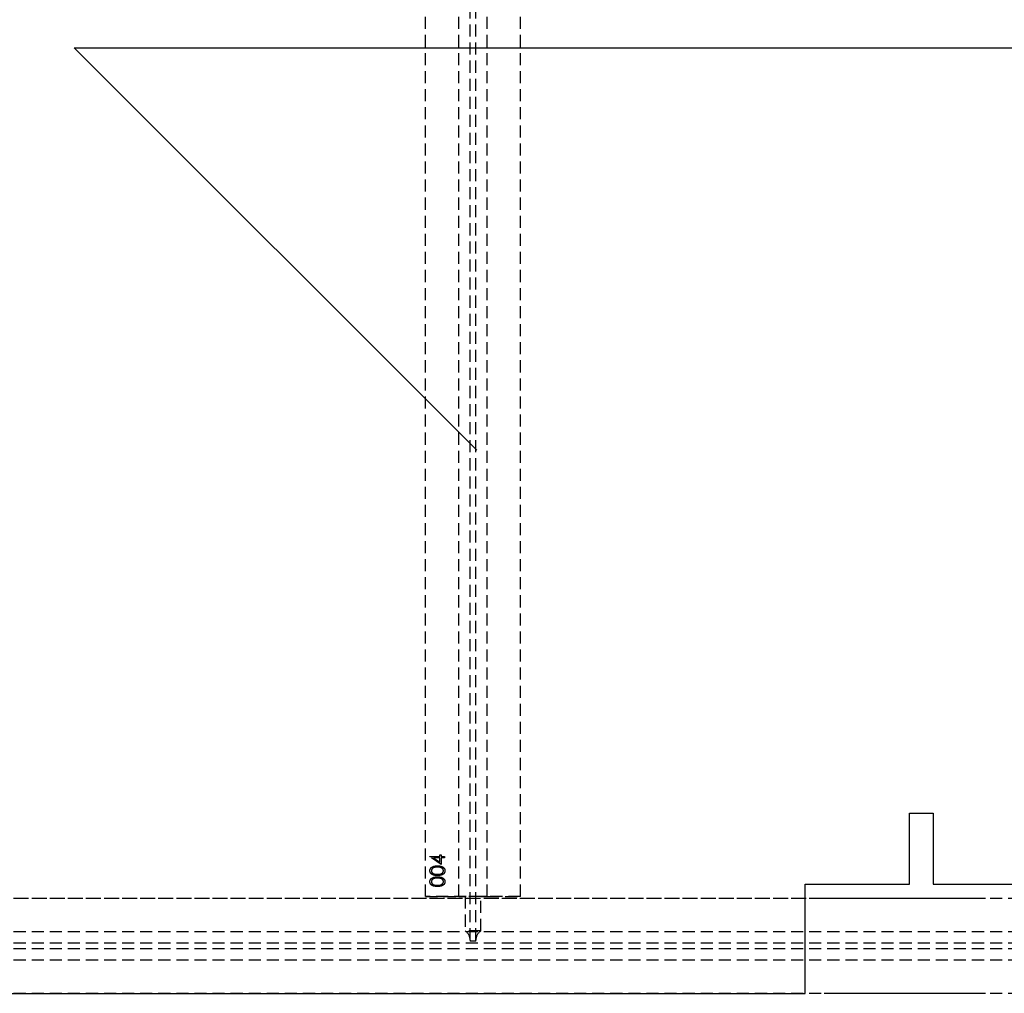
# Model space of a CAD drawing. Header units: millimetres. Extents: x 410 to 11678, y 2765 to 7100.
# Tile 10 of 40: x 2387 to 3425, y 2765 to 3792. Entities that reach past the tile are written whole.
import ezdxf

# ---------------------------------------------------------------- set-up
doc = ezdxf.new("R2010")
doc.units = ezdxf.units.MM
doc.header["$LTSCALE"] = 10
doc.linetypes.add('HIDDEN', pattern=[1.905, 1.27, -0.635])
doc.layers.add('Caillebotis', color=1, linetype='Continuous', lineweight=25)
doc.layers.add('Plancher inferieur', color=7, linetype='Continuous')

msp = doc.modelspace()

# ---------------------------------------------------------------- linework, layer by layer
at = {"layer": 'Caillebotis'}
for p, q in [((2444.8, 3761.9), (4294.8, 3761.9)), ((2869.1, 3337.7), (2444.8, 3761.9)), ((3325, 2955.4), (3350, 2955.4)), ((3325, 2880.4), (3325, 2955.4)), ((3350, 2955.4), (3350, 2880.4)), ((3215, 2880.4), (3325, 2880.4)), ((3215, 2765.4), (3215, 2880.4)), ((3350, 2880.4), (3530, 2880.4)), ((2150, 2765.4), (3215, 2765.4))]:
    msp.add_line(p, q, dxfattribs=at)
at = {"layer": 'Plancher inferieur', "linetype": 'HIDDEN'}
for p, q in [((2862, 2821.3), (2862, 4808.1)), ((2868, 2821.3), (2868, 4808.1)), ((2815, 2867.4), (2815, 4758.4)), ((2850, 2867.4), (2850, 4758.4)), ((2880, 2867.4), (2880, 4758.4)), ((2915, 2867.4), (2915, 4758.4)), ((2819.6, 2909.6), (2830, 2909.6)), ((2819.6, 2909.3), (2819.6, 2909.6)), ((2831.6, 2901.1), (2819.6, 2909.3)), ((2830, 2908.2), (2823.5, 2908.2)), ((2823.5, 2908.2), (2830, 2903.7)), ((2830, 2911.3), (2831.6, 2911.3)), ((2830, 2909.6), (2830, 2911.3)), ((2830, 2903.7), (2830, 2908.2)), ((2831.6, 2911.3), (2831.6, 2909.6)), ((2831.6, 2909.6), (2835, 2909.6)), ((2831.6, 2908.2), (2831.6, 2901.1)), ((2835, 2908.2), (2831.6, 2908.2)), ((2835, 2909.6), (2835, 2908.2)), ((6680, 2865.4), (410, 2865.4)), ((3235, 2865.4), (695, 2865.4)), ((2915, 2867.4), (2815, 2867.4)), ((2815, 2867.4), (2850, 2867.4)), ((2850, 2867.4), (2856.7, 2867.4)), ((2856.7, 2867.4), (2850, 2867.4)), ((2856.7, 2867.4), (2856.7, 2831.3)), ((2873.4, 2867.4), (2856.7, 2867.4)), ((2873.4, 2831.3), (2873.4, 2867.4)), ((2873.4, 2867.4), (2880, 2867.4)), ((2880, 2867.4), (2873.4, 2867.4)), ((2880, 2867.4), (2915, 2867.4)), ((6680, 2865.4), (3405, 2865.4)), ((6680, 2830.4), (410, 2830.4)), ((2873.4, 2831.3), (2856.7, 2831.3)), ((6680, 2818.4), (410, 2818.4)), ((6680, 2812.4), (410, 2812.4)), ((2862, 2821.3), (2862, 2820.4)), ((2868, 2820.4), (2862, 2820.4)), ((2868, 2820.4), (2868, 2821.3)), ((6680, 2800.4), (410, 2800.4)), ((6680, 2765.4), (410, 2765.4))]:
    msp.add_line(p, q, dxfattribs=at)
at = {"layer": 'Plancher inferieur', "linetype": 'Continuous'}
for p, q in [((3405, 2865.4), (3235, 2865.4)), ((3405, 2765.4), (3235, 2765.4))]:
    msp.add_line(p, q, dxfattribs=at)
at = {"layer": 'Plancher inferieur', "linetype": 'HIDDEN'}
for centre, start, end in [((2850, 2821.3), 0, 56.4427), ((2880, 2821.3), 123.5573, 180)]:
    msp.add_arc(centre, 12, start, end, dxfattribs=at)
for points, knots in [([(2819.6, 2894.6), (2819.6, 2894.7), (2819.6, 2894.9), (2819.7, 2895.3), (2819.7, 2895.6), (2819.8, 2895.9), (2820, 2896.3), (2820.1, 2896.6), (2820.3, 2896.9), (2820.5, 2897.2), (2820.7, 2897.5), (2820.9, 2897.8), (2821.2, 2898), (2821.5, 2898.3), (2821.9, 2898.5), (2822.2, 2898.7), (2822.6, 2898.9), (2823, 2899.1), (2823.4, 2899.2), (2823.9, 2899.4), (2824.4, 2899.5), (2825, 2899.6), (2825.6, 2899.7), (2826.2, 2899.7), (2826.8, 2899.7), (2827.3, 2899.7), (2827.5, 2899.7)], [0, 0, 0, 0, 0.033788, 0.067226, 0.099841, 0.132545, 0.16513, 0.198011, 0.23128, 0.265044, 0.299216, 0.334359, 0.369695, 0.406258, 0.443804, 0.482982, 0.523085, 0.565267, 0.609343, 0.656393, 0.705887, 0.758326, 0.813833, 0.872795, 0.934723, 1, 1, 1, 1]), ([(2819.6, 2894.6), (2819.6, 2894.7), (2819.6, 2894.9), (2819.7, 2895.3), (2819.7, 2895.6), (2819.8, 2895.9), (2820, 2896.3), (2820.1, 2896.6), (2820.3, 2896.9), (2820.5, 2897.2), (2820.7, 2897.5), (2820.9, 2897.8), (2821.2, 2898), (2821.5, 2898.3), (2821.9, 2898.5), (2822.2, 2898.7), (2822.6, 2898.9), (2823, 2899.1), (2823.4, 2899.2), (2823.9, 2899.4), (2824.4, 2899.5), (2825, 2899.6), (2825.6, 2899.7), (2826.2, 2899.7), (2826.8, 2899.7), (2827.3, 2899.7), (2827.5, 2899.7)], [0, 0, 0, 0, 0.033788, 0.067226, 0.099841, 0.132545, 0.16513, 0.198011, 0.23128, 0.265044, 0.299216, 0.334359, 0.369695, 0.406258, 0.443804, 0.482982, 0.523085, 0.565267, 0.609343, 0.656393, 0.705887, 0.758326, 0.813833, 0.872795, 0.934723, 1, 1, 1, 1]), ([(2827.5, 2889.6), (2827.3, 2889.6), (2826.8, 2889.6), (2826.1, 2889.6), (2825.5, 2889.6), (2824.9, 2889.7), (2824.3, 2889.8), (2823.8, 2889.9), (2823.4, 2890), (2822.9, 2890.2), (2822.5, 2890.3), (2822.2, 2890.5), (2821.8, 2890.7), (2821.5, 2890.9), (2821.2, 2891.2), (2820.9, 2891.4), (2820.7, 2891.7), (2820.5, 2892), (2820.3, 2892.3), (2820.1, 2892.6), (2820, 2892.9), (2819.8, 2893.2), (2819.7, 2893.5), (2819.7, 2893.9), (2819.6, 2894.2), (2819.6, 2894.4), (2819.6, 2894.6)], [0, 0, 0, 0, 0.06859, 0.133236, 0.194298, 0.251261, 0.304491, 0.354209, 0.400451, 0.443378, 0.483979, 0.523213, 0.561001, 0.597856, 0.633471, 0.668265, 0.702638, 0.736825, 0.77043, 0.803572, 0.835925, 0.86847, 0.900854, 0.933471, 0.96626, 1, 1, 1, 1]), ([(2827.5, 2889.6), (2827.3, 2889.6), (2826.8, 2889.6), (2826.1, 2889.6), (2825.5, 2889.6), (2824.9, 2889.7), (2824.3, 2889.8), (2823.8, 2889.9), (2823.4, 2890), (2822.9, 2890.2), (2822.5, 2890.3), (2822.2, 2890.5), (2821.8, 2890.7), (2821.5, 2890.9), (2821.2, 2891.2), (2820.9, 2891.4), (2820.7, 2891.7), (2820.5, 2892), (2820.3, 2892.3), (2820.1, 2892.6), (2820, 2892.9), (2819.8, 2893.2), (2819.7, 2893.5), (2819.7, 2893.9), (2819.6, 2894.2), (2819.6, 2894.4), (2819.6, 2894.6)], [0, 0, 0, 0, 0.06859, 0.133236, 0.194298, 0.251261, 0.304491, 0.354209, 0.400451, 0.443378, 0.483979, 0.523213, 0.561001, 0.597856, 0.633471, 0.668265, 0.702638, 0.736825, 0.77043, 0.803572, 0.835925, 0.86847, 0.900854, 0.933471, 0.96626, 1, 1, 1, 1]), ([(2827.5, 2898.4), (2827.3, 2898.4), (2827, 2898.4), (2826.5, 2898.4), (2826, 2898.3), (2825.5, 2898.3), (2825.1, 2898.2), (2824.7, 2898.1), (2824.3, 2898), (2823.9, 2897.9), (2823.6, 2897.8), (2823.2, 2897.6), (2822.9, 2897.5), (2822.7, 2897.3), (2822.4, 2897.1), (2822.2, 2896.9), (2822, 2896.7), (2821.8, 2896.4), (2821.5, 2896.1), (2821.3, 2895.6), (2821.2, 2895.1), (2821.2, 2894.8), (2821.2, 2894.6)], [0, 0, 0, 0, 0.0656742, 0.1284727, 0.188155, 0.24508, 0.2994164, 0.3507855, 0.399899, 0.446624, 0.4912021, 0.5333194, 0.5737915, 0.6124609, 0.6495278, 0.6854588, 0.7202839, 0.7540122, 0.819093, 0.8805062, 0.9403177, 1, 1, 1, 1]), ([(2827.5, 2898.4), (2827.3, 2898.4), (2827, 2898.4), (2826.5, 2898.4), (2826, 2898.3), (2825.5, 2898.3), (2825.1, 2898.2), (2824.7, 2898.1), (2824.3, 2898), (2823.9, 2897.9), (2823.6, 2897.8), (2823.2, 2897.6), (2822.9, 2897.5), (2822.7, 2897.3), (2822.4, 2897.1), (2822.2, 2896.9), (2822, 2896.7), (2821.8, 2896.4), (2821.5, 2896.1), (2821.3, 2895.6), (2821.2, 2895.1), (2821.2, 2894.8), (2821.2, 2894.6)], [0, 0, 0, 0, 0.0656742, 0.1284727, 0.188155, 0.24508, 0.2994164, 0.3507855, 0.399899, 0.446624, 0.4912021, 0.5333194, 0.5737915, 0.6124609, 0.6495278, 0.6854588, 0.7202839, 0.7540122, 0.819093, 0.8805062, 0.9403177, 1, 1, 1, 1]), ([(2821.2, 2894.6), (2821.2, 2894.4), (2821.2, 2894.1), (2821.3, 2893.6), (2821.5, 2893.2), (2821.8, 2892.8), (2822, 2892.5), (2822.2, 2892.3), (2822.4, 2892.1), (2822.6, 2891.9), (2822.9, 2891.8), (2823.2, 2891.6), (2823.4, 2891.5), (2823.8, 2891.4), (2824.1, 2891.2), (2824.5, 2891.2), (2824.9, 2891.1), (2825.3, 2891), (2825.8, 2891), (2826.4, 2890.9), (2826.9, 2890.9), (2827.3, 2890.9), (2827.5, 2890.9)], [0, 0, 0, 0, 0.060377, 0.120865, 0.182579, 0.247626, 0.281336, 0.315119, 0.349457, 0.384606, 0.421016, 0.458237, 0.496894, 0.537315, 0.58021, 0.627167, 0.678438, 0.734024, 0.793778, 0.857736, 0.926709, 1, 1, 1, 1]), ([(2821.2, 2894.6), (2821.2, 2894.4), (2821.2, 2894.1), (2821.3, 2893.6), (2821.5, 2893.2), (2821.8, 2892.8), (2822, 2892.5), (2822.2, 2892.3), (2822.4, 2892.1), (2822.6, 2891.9), (2822.9, 2891.8), (2823.2, 2891.6), (2823.4, 2891.5), (2823.8, 2891.4), (2824.1, 2891.2), (2824.5, 2891.2), (2824.9, 2891.1), (2825.3, 2891), (2825.8, 2891), (2826.4, 2890.9), (2826.9, 2890.9), (2827.3, 2890.9), (2827.5, 2890.9)], [0, 0, 0, 0, 0.060377, 0.120865, 0.182579, 0.247626, 0.281336, 0.315119, 0.349457, 0.384606, 0.421016, 0.458237, 0.496894, 0.537315, 0.58021, 0.627167, 0.678438, 0.734024, 0.793778, 0.857736, 0.926709, 1, 1, 1, 1]), ([(2827.5, 2899.7), (2827.8, 2899.7), (2828.2, 2899.7), (2828.9, 2899.7), (2829.5, 2899.7), (2830.1, 2899.6), (2830.6, 2899.5), (2831.1, 2899.4), (2831.6, 2899.2), (2832, 2899.1), (2832.4, 2898.9), (2832.8, 2898.7), (2833.2, 2898.5), (2833.5, 2898.3), (2833.8, 2898), (2834.1, 2897.8), (2834.3, 2897.5), (2834.6, 2897.2), (2834.8, 2896.9), (2834.9, 2896.6), (2835.1, 2896.3), (2835.2, 2896), (2835.3, 2895.6), (2835.4, 2895.3), (2835.4, 2894.9), (2835.4, 2894.7), (2835.4, 2894.6)], [0, 0, 0, 0, 0.065069, 0.127067, 0.185532, 0.240785, 0.293004, 0.342556, 0.388955, 0.432815, 0.474671, 0.514821, 0.553655, 0.591479, 0.627861, 0.663639, 0.698823, 0.733433, 0.76763, 0.801074, 0.83425, 0.86697, 0.899712, 0.932696, 0.966173, 1, 1, 1, 1]), ([(2827.5, 2899.7), (2827.8, 2899.7), (2828.2, 2899.7), (2828.9, 2899.7), (2829.5, 2899.7), (2830.1, 2899.6), (2830.6, 2899.5), (2831.1, 2899.4), (2831.6, 2899.2), (2832, 2899.1), (2832.4, 2898.9), (2832.8, 2898.7), (2833.2, 2898.5), (2833.5, 2898.3), (2833.8, 2898), (2834.1, 2897.8), (2834.3, 2897.5), (2834.6, 2897.2), (2834.8, 2896.9), (2834.9, 2896.6), (2835.1, 2896.3), (2835.2, 2896), (2835.3, 2895.6), (2835.4, 2895.3), (2835.4, 2894.9), (2835.4, 2894.7), (2835.4, 2894.6)], [0, 0, 0, 0, 0.065069, 0.127067, 0.185532, 0.240785, 0.293004, 0.342556, 0.388955, 0.432815, 0.474671, 0.514821, 0.553655, 0.591479, 0.627861, 0.663639, 0.698823, 0.733433, 0.76763, 0.801074, 0.83425, 0.86697, 0.899712, 0.932696, 0.966173, 1, 1, 1, 1]), ([(2831.3, 2897.8), (2831.2, 2897.9), (2830.9, 2898), (2830.5, 2898.1), (2830, 2898.2), (2829.6, 2898.3), (2829.1, 2898.3), (2828.6, 2898.4), (2828.1, 2898.4), (2827.7, 2898.4), (2827.5, 2898.4)], [0, 0, 0, 0, 0.110588, 0.224542, 0.342503, 0.464324, 0.590756, 0.722227, 0.858843, 1, 1, 1, 1]), ([(2831.3, 2897.8), (2831.2, 2897.9), (2830.9, 2898), (2830.5, 2898.1), (2830, 2898.2), (2829.6, 2898.3), (2829.1, 2898.3), (2828.6, 2898.4), (2828.1, 2898.4), (2827.7, 2898.4), (2827.5, 2898.4)], [0, 0, 0, 0, 0.110588, 0.224542, 0.342503, 0.464324, 0.590756, 0.722227, 0.858843, 1, 1, 1, 1]), ([(2835.4, 2894.6), (2835.4, 2894.4), (2835.4, 2894.2), (2835.4, 2893.9), (2835.3, 2893.5), (2835.2, 2893.2), (2835.1, 2892.9), (2834.9, 2892.6), (2834.8, 2892.3), (2834.6, 2892), (2834.4, 2891.7), (2834.1, 2891.4), (2833.8, 2891.2), (2833.5, 2891), (2833.2, 2890.7), (2832.9, 2890.5), (2832.5, 2890.4), (2832.1, 2890.2), (2831.7, 2890), (2831.2, 2889.9), (2830.7, 2889.8), (2830.1, 2889.7), (2829.5, 2889.6), (2828.9, 2889.6), (2828.2, 2889.6), (2827.8, 2889.6), (2827.5, 2889.6)], [0, 0, 0, 0, 0.033789, 0.066625, 0.099289, 0.131367, 0.163592, 0.196113, 0.228912, 0.26217, 0.296004, 0.330232, 0.365076, 0.400968, 0.437877, 0.475966, 0.51564, 0.556675, 0.600028, 0.64669, 0.696419, 0.749772, 0.80685, 0.86743, 0.931884, 1, 1, 1, 1]), ([(2827.5, 2890.9), (2827.7, 2890.9), (2828.1, 2890.9), (2828.7, 2890.9), (2829.2, 2891), (2829.7, 2891), (2830.1, 2891.1), (2830.6, 2891.1), (2830.9, 2891.2), (2831.3, 2891.4), (2831.6, 2891.5), (2831.9, 2891.6), (2832.1, 2891.8), (2832.4, 2891.9), (2832.6, 2892.1), (2832.8, 2892.3), (2833, 2892.5), (2833.3, 2892.8), (2833.5, 2893.2), (2833.7, 2893.6), (2833.8, 2894.1), (2833.9, 2894.4), (2833.9, 2894.6)], [0, 0, 0, 0, 0.0729549, 0.1415912, 0.2055735, 0.2653145, 0.3206133, 0.3714769, 0.4184527, 0.4613639, 0.5018009, 0.5404737, 0.5778519, 0.6142764, 0.6496597, 0.6842827, 0.718344, 0.7520677, 0.8176428, 0.8797157, 0.9399624, 1, 1, 1, 1]), ([(2827.5, 2890.9), (2827.7, 2890.9), (2828.1, 2890.9), (2828.7, 2890.9), (2829.2, 2891), (2829.7, 2891), (2830.1, 2891.1), (2830.6, 2891.1), (2830.9, 2891.2), (2831.3, 2891.4), (2831.6, 2891.5), (2831.9, 2891.6), (2832.1, 2891.8), (2832.4, 2891.9), (2832.6, 2892.1), (2832.8, 2892.3), (2833, 2892.5), (2833.3, 2892.8), (2833.5, 2893.2), (2833.7, 2893.6), (2833.8, 2894.1), (2833.9, 2894.4), (2833.9, 2894.6)], [0, 0, 0, 0, 0.0729549, 0.1415912, 0.2055735, 0.2653145, 0.3206133, 0.3714769, 0.4184527, 0.4613639, 0.5018009, 0.5404737, 0.5778519, 0.6142764, 0.6496597, 0.6842827, 0.718344, 0.7520677, 0.8176428, 0.8797157, 0.9399624, 1, 1, 1, 1]), ([(2835.4, 2894.6), (2835.4, 2894.4), (2835.4, 2894.2), (2835.4, 2893.9), (2835.3, 2893.5), (2835.2, 2893.2), (2835.1, 2892.9), (2834.9, 2892.6), (2834.8, 2892.3), (2834.6, 2892), (2834.4, 2891.7), (2834.1, 2891.4), (2833.8, 2891.2), (2833.5, 2891), (2833.2, 2890.7), (2832.9, 2890.5), (2832.5, 2890.4), (2832.1, 2890.2), (2831.7, 2890), (2831.2, 2889.9), (2830.7, 2889.8), (2830.1, 2889.7), (2829.5, 2889.6), (2828.9, 2889.6), (2828.2, 2889.6), (2827.8, 2889.6), (2827.5, 2889.6)], [0, 0, 0, 0, 0.033789, 0.066625, 0.099289, 0.131367, 0.163592, 0.196113, 0.228912, 0.26217, 0.296004, 0.330232, 0.365076, 0.400968, 0.437877, 0.475966, 0.51564, 0.556675, 0.600028, 0.64669, 0.696419, 0.749772, 0.80685, 0.86743, 0.931884, 1, 1, 1, 1]), ([(2833.9, 2894.6), (2833.9, 2894.8), (2833.8, 2895.1), (2833.7, 2895.6), (2833.5, 2896.1), (2833.3, 2896.4), (2833.1, 2896.7), (2832.9, 2896.9), (2832.6, 2897.1), (2832.4, 2897.3), (2832.2, 2897.4), (2831.9, 2897.6), (2831.6, 2897.7), (2831.4, 2897.8), (2831.3, 2897.8)], [0, 0, 0, 0, 0.1128018, 0.2252034, 0.3396628, 0.459731, 0.5217844, 0.5839687, 0.6482104, 0.7139105, 0.781027, 0.8514662, 0.9240585, 1, 1, 1, 1]), ([(2833.9, 2894.6), (2833.9, 2894.8), (2833.8, 2895.1), (2833.7, 2895.6), (2833.5, 2896.1), (2833.3, 2896.4), (2833.1, 2896.7), (2832.9, 2896.9), (2832.6, 2897.1), (2832.4, 2897.3), (2832.2, 2897.4), (2831.9, 2897.6), (2831.6, 2897.7), (2831.4, 2897.8), (2831.3, 2897.8)], [0, 0, 0, 0, 0.1128018, 0.2252034, 0.3396628, 0.459731, 0.5217844, 0.5839687, 0.6482104, 0.7139105, 0.781027, 0.8514662, 0.9240585, 1, 1, 1, 1]), ([(2819.6, 2883), (2819.6, 2883.1), (2819.6, 2883.4), (2819.7, 2883.7), (2819.7, 2884.1), (2819.8, 2884.4), (2820, 2884.7), (2820.1, 2885.1), (2820.3, 2885.4), (2820.5, 2885.7), (2820.7, 2885.9), (2820.9, 2886.2), (2821.2, 2886.5), (2821.5, 2886.7), (2821.9, 2886.9), (2822.2, 2887.2), (2822.6, 2887.3), (2823, 2887.5), (2823.4, 2887.7), (2823.9, 2887.8), (2824.4, 2887.9), (2825, 2888), (2825.6, 2888.1), (2826.2, 2888.2), (2826.8, 2888.2), (2827.3, 2888.2), (2827.5, 2888.2)], [0, 0, 0, 0, 0.033788, 0.067226, 0.099841, 0.132545, 0.16513, 0.198011, 0.23128, 0.265044, 0.299216, 0.334359, 0.369695, 0.406258, 0.443804, 0.482982, 0.523085, 0.565267, 0.609343, 0.656393, 0.705887, 0.758326, 0.813833, 0.872795, 0.934723, 1, 1, 1, 1]), ([(2819.6, 2883), (2819.6, 2883.1), (2819.6, 2883.4), (2819.7, 2883.7), (2819.7, 2884.1), (2819.8, 2884.4), (2820, 2884.7), (2820.1, 2885.1), (2820.3, 2885.4), (2820.5, 2885.7), (2820.7, 2885.9), (2820.9, 2886.2), (2821.2, 2886.5), (2821.5, 2886.7), (2821.9, 2886.9), (2822.2, 2887.2), (2822.6, 2887.3), (2823, 2887.5), (2823.4, 2887.7), (2823.9, 2887.8), (2824.4, 2887.9), (2825, 2888), (2825.6, 2888.1), (2826.2, 2888.2), (2826.8, 2888.2), (2827.3, 2888.2), (2827.5, 2888.2)], [0, 0, 0, 0, 0.033788, 0.067226, 0.099841, 0.132545, 0.16513, 0.198011, 0.23128, 0.265044, 0.299216, 0.334359, 0.369695, 0.406258, 0.443804, 0.482982, 0.523085, 0.565267, 0.609343, 0.656393, 0.705887, 0.758326, 0.813833, 0.872795, 0.934723, 1, 1, 1, 1]), ([(2827.5, 2886.9), (2827.3, 2886.9), (2827, 2886.9), (2826.5, 2886.8), (2826, 2886.8), (2825.5, 2886.7), (2825.1, 2886.7), (2824.7, 2886.6), (2824.3, 2886.5), (2823.9, 2886.4), (2823.6, 2886.2), (2823.2, 2886.1), (2822.9, 2885.9), (2822.7, 2885.8), (2822.4, 2885.6), (2822.2, 2885.4), (2822, 2885.2), (2821.8, 2884.9), (2821.5, 2884.5), (2821.3, 2884), (2821.2, 2883.6), (2821.2, 2883.2), (2821.2, 2883.1)], [0, 0, 0, 0, 0.065674, 0.128473, 0.188155, 0.24508, 0.299416, 0.350785, 0.399899, 0.446624, 0.491202, 0.533319, 0.573791, 0.612461, 0.649528, 0.685459, 0.720284, 0.754012, 0.819093, 0.880506, 0.940318, 1, 1, 1, 1]), ([(2827.5, 2886.9), (2827.3, 2886.9), (2827, 2886.9), (2826.5, 2886.8), (2826, 2886.8), (2825.5, 2886.7), (2825.1, 2886.7), (2824.7, 2886.6), (2824.3, 2886.5), (2823.9, 2886.4), (2823.6, 2886.2), (2823.2, 2886.1), (2822.9, 2885.9), (2822.7, 2885.8), (2822.4, 2885.6), (2822.2, 2885.4), (2822, 2885.2), (2821.8, 2884.9), (2821.5, 2884.5), (2821.3, 2884), (2821.2, 2883.6), (2821.2, 2883.2), (2821.2, 2883.1)], [0, 0, 0, 0, 0.065674, 0.128473, 0.188155, 0.24508, 0.299416, 0.350785, 0.399899, 0.446624, 0.491202, 0.533319, 0.573791, 0.612461, 0.649528, 0.685459, 0.720284, 0.754012, 0.819093, 0.880506, 0.940318, 1, 1, 1, 1]), ([(2827.5, 2888.2), (2827.8, 2888.2), (2828.2, 2888.2), (2828.9, 2888.2), (2829.5, 2888.1), (2830.1, 2888), (2830.6, 2887.9), (2831.1, 2887.8), (2831.6, 2887.7), (2832, 2887.5), (2832.4, 2887.4), (2832.8, 2887.2), (2833.2, 2887), (2833.5, 2886.7), (2833.8, 2886.5), (2834.1, 2886.2), (2834.3, 2886), (2834.6, 2885.7), (2834.8, 2885.4), (2834.9, 2885.1), (2835.1, 2884.7), (2835.2, 2884.4), (2835.3, 2884.1), (2835.4, 2883.7), (2835.4, 2883.4), (2835.4, 2883.1), (2835.4, 2883)], [0, 0, 0, 0, 0.065069, 0.127067, 0.185532, 0.240785, 0.293004, 0.342556, 0.388955, 0.432815, 0.474671, 0.514821, 0.553655, 0.591479, 0.627861, 0.663639, 0.698823, 0.733433, 0.76763, 0.801074, 0.83425, 0.86697, 0.899712, 0.932696, 0.966173, 1, 1, 1, 1]), ([(2827.5, 2888.2), (2827.8, 2888.2), (2828.2, 2888.2), (2828.9, 2888.2), (2829.5, 2888.1), (2830.1, 2888), (2830.6, 2887.9), (2831.1, 2887.8), (2831.6, 2887.7), (2832, 2887.5), (2832.4, 2887.4), (2832.8, 2887.2), (2833.2, 2887), (2833.5, 2886.7), (2833.8, 2886.5), (2834.1, 2886.2), (2834.3, 2886), (2834.6, 2885.7), (2834.8, 2885.4), (2834.9, 2885.1), (2835.1, 2884.7), (2835.2, 2884.4), (2835.3, 2884.1), (2835.4, 2883.7), (2835.4, 2883.4), (2835.4, 2883.1), (2835.4, 2883)], [0, 0, 0, 0, 0.065069, 0.127067, 0.185532, 0.240785, 0.293004, 0.342556, 0.388955, 0.432815, 0.474671, 0.514821, 0.553655, 0.591479, 0.627861, 0.663639, 0.698823, 0.733433, 0.76763, 0.801074, 0.83425, 0.86697, 0.899712, 0.932696, 0.966173, 1, 1, 1, 1]), ([(2831.3, 2886.3), (2831.2, 2886.3), (2830.9, 2886.4), (2830.5, 2886.5), (2830, 2886.6), (2829.6, 2886.7), (2829.1, 2886.8), (2828.6, 2886.8), (2828.1, 2886.9), (2827.7, 2886.9), (2827.5, 2886.9)], [0, 0, 0, 0, 0.110588, 0.224542, 0.342503, 0.464324, 0.590756, 0.722227, 0.858843, 1, 1, 1, 1]), ([(2831.3, 2886.3), (2831.2, 2886.3), (2830.9, 2886.4), (2830.5, 2886.5), (2830, 2886.6), (2829.6, 2886.7), (2829.1, 2886.8), (2828.6, 2886.8), (2828.1, 2886.9), (2827.7, 2886.9), (2827.5, 2886.9)], [0, 0, 0, 0, 0.110588, 0.224542, 0.342503, 0.464324, 0.590756, 0.722227, 0.858843, 1, 1, 1, 1]), ([(2833.9, 2883.1), (2833.9, 2883.2), (2833.8, 2883.6), (2833.7, 2884.1), (2833.5, 2884.5), (2833.3, 2884.9), (2833.1, 2885.2), (2832.9, 2885.4), (2832.6, 2885.6), (2832.4, 2885.7), (2832.2, 2885.9), (2831.9, 2886), (2831.6, 2886.2), (2831.4, 2886.3), (2831.3, 2886.3)], [0, 0, 0, 0, 0.1128018, 0.2252034, 0.3396628, 0.459731, 0.5217844, 0.5839687, 0.6482104, 0.7139105, 0.781027, 0.8514662, 0.9240585, 1, 1, 1, 1]), ([(2833.9, 2883.1), (2833.9, 2883.2), (2833.8, 2883.6), (2833.7, 2884.1), (2833.5, 2884.5), (2833.3, 2884.9), (2833.1, 2885.2), (2832.9, 2885.4), (2832.6, 2885.6), (2832.4, 2885.7), (2832.2, 2885.9), (2831.9, 2886), (2831.6, 2886.2), (2831.4, 2886.3), (2831.3, 2886.3)], [0, 0, 0, 0, 0.1128018, 0.2252034, 0.3396628, 0.459731, 0.5217844, 0.5839687, 0.6482104, 0.7139105, 0.781027, 0.8514662, 0.9240585, 1, 1, 1, 1]), ([(2827.5, 2878), (2827.3, 2878), (2826.8, 2878), (2826.1, 2878), (2825.5, 2878.1), (2824.9, 2878.2), (2824.3, 2878.3), (2823.8, 2878.4), (2823.4, 2878.5), (2822.9, 2878.6), (2822.5, 2878.8), (2822.2, 2879), (2821.8, 2879.2), (2821.5, 2879.4), (2821.2, 2879.6), (2820.9, 2879.9), (2820.7, 2880.2), (2820.5, 2880.4), (2820.3, 2880.7), (2820.1, 2881), (2820, 2881.3), (2819.8, 2881.7), (2819.7, 2882), (2819.7, 2882.3), (2819.6, 2882.7), (2819.6, 2882.9), (2819.6, 2883)], [0, 0, 0, 0, 0.06859, 0.133236, 0.194298, 0.251261, 0.304491, 0.354209, 0.400451, 0.443378, 0.483979, 0.523213, 0.561001, 0.597856, 0.633471, 0.668265, 0.702638, 0.736825, 0.77043, 0.803572, 0.835925, 0.86847, 0.900854, 0.933471, 0.96626, 1, 1, 1, 1]), ([(2827.5, 2878), (2827.3, 2878), (2826.8, 2878), (2826.1, 2878), (2825.5, 2878.1), (2824.9, 2878.2), (2824.3, 2878.3), (2823.8, 2878.4), (2823.4, 2878.5), (2822.9, 2878.6), (2822.5, 2878.8), (2822.2, 2879), (2821.8, 2879.2), (2821.5, 2879.4), (2821.2, 2879.6), (2820.9, 2879.9), (2820.7, 2880.2), (2820.5, 2880.4), (2820.3, 2880.7), (2820.1, 2881), (2820, 2881.3), (2819.8, 2881.7), (2819.7, 2882), (2819.7, 2882.3), (2819.6, 2882.7), (2819.6, 2882.9), (2819.6, 2883)], [0, 0, 0, 0, 0.06859, 0.133236, 0.194298, 0.251261, 0.304491, 0.354209, 0.400451, 0.443378, 0.483979, 0.523213, 0.561001, 0.597856, 0.633471, 0.668265, 0.702638, 0.736825, 0.77043, 0.803572, 0.835925, 0.86847, 0.900854, 0.933471, 0.96626, 1, 1, 1, 1]), ([(2821.2, 2883.1), (2821.2, 2882.9), (2821.2, 2882.6), (2821.3, 2882.1), (2821.5, 2881.6), (2821.8, 2881.2), (2822, 2881), (2822.2, 2880.8), (2822.4, 2880.6), (2822.6, 2880.4), (2822.9, 2880.2), (2823.2, 2880.1), (2823.4, 2879.9), (2823.8, 2879.8), (2824.1, 2879.7), (2824.5, 2879.6), (2824.9, 2879.5), (2825.3, 2879.5), (2825.8, 2879.4), (2826.4, 2879.4), (2826.9, 2879.4), (2827.3, 2879.4), (2827.5, 2879.4)], [0, 0, 0, 0, 0.060377, 0.120865, 0.182579, 0.247626, 0.281336, 0.315119, 0.349457, 0.384606, 0.421016, 0.458237, 0.496894, 0.537315, 0.58021, 0.627167, 0.678438, 0.734024, 0.793778, 0.857736, 0.926709, 1, 1, 1, 1]), ([(2821.2, 2883.1), (2821.2, 2882.9), (2821.2, 2882.6), (2821.3, 2882.1), (2821.5, 2881.6), (2821.8, 2881.2), (2822, 2881), (2822.2, 2880.8), (2822.4, 2880.6), (2822.6, 2880.4), (2822.9, 2880.2), (2823.2, 2880.1), (2823.4, 2879.9), (2823.8, 2879.8), (2824.1, 2879.7), (2824.5, 2879.6), (2824.9, 2879.5), (2825.3, 2879.5), (2825.8, 2879.4), (2826.4, 2879.4), (2826.9, 2879.4), (2827.3, 2879.4), (2827.5, 2879.4)], [0, 0, 0, 0, 0.060377, 0.120865, 0.182579, 0.247626, 0.281336, 0.315119, 0.349457, 0.384606, 0.421016, 0.458237, 0.496894, 0.537315, 0.58021, 0.627167, 0.678438, 0.734024, 0.793778, 0.857736, 0.926709, 1, 1, 1, 1]), ([(2827.5, 2879.4), (2827.7, 2879.4), (2828.1, 2879.4), (2828.7, 2879.4), (2829.2, 2879.4), (2829.7, 2879.5), (2830.1, 2879.5), (2830.6, 2879.6), (2830.9, 2879.7), (2831.3, 2879.8), (2831.6, 2879.9), (2831.9, 2880.1), (2832.1, 2880.2), (2832.4, 2880.4), (2832.6, 2880.6), (2832.8, 2880.7), (2833, 2881), (2833.3, 2881.2), (2833.5, 2881.6), (2833.7, 2882.1), (2833.8, 2882.6), (2833.9, 2882.9), (2833.9, 2883.1)], [0, 0, 0, 0, 0.072955, 0.141591, 0.205573, 0.265315, 0.320613, 0.371477, 0.418453, 0.461364, 0.501801, 0.540474, 0.577852, 0.614276, 0.64966, 0.684283, 0.718344, 0.752068, 0.817643, 0.879716, 0.939962, 1, 1, 1, 1]), ([(2827.5, 2879.4), (2827.7, 2879.4), (2828.1, 2879.4), (2828.7, 2879.4), (2829.2, 2879.4), (2829.7, 2879.5), (2830.1, 2879.5), (2830.6, 2879.6), (2830.9, 2879.7), (2831.3, 2879.8), (2831.6, 2879.9), (2831.9, 2880.1), (2832.1, 2880.2), (2832.4, 2880.4), (2832.6, 2880.6), (2832.8, 2880.7), (2833, 2881), (2833.3, 2881.2), (2833.5, 2881.6), (2833.7, 2882.1), (2833.8, 2882.6), (2833.9, 2882.9), (2833.9, 2883.1)], [0, 0, 0, 0, 0.072955, 0.141591, 0.205573, 0.265315, 0.320613, 0.371477, 0.418453, 0.461364, 0.501801, 0.540474, 0.577852, 0.614276, 0.64966, 0.684283, 0.718344, 0.752068, 0.817643, 0.879716, 0.939962, 1, 1, 1, 1]), ([(2835.4, 2883), (2835.4, 2882.9), (2835.4, 2882.7), (2835.4, 2882.3), (2835.3, 2882), (2835.2, 2881.7), (2835.1, 2881.3), (2834.9, 2881), (2834.8, 2880.7), (2834.6, 2880.4), (2834.4, 2880.2), (2834.1, 2879.9), (2833.8, 2879.7), (2833.5, 2879.4), (2833.2, 2879.2), (2832.9, 2879), (2832.5, 2878.8), (2832.1, 2878.6), (2831.7, 2878.5), (2831.2, 2878.4), (2830.7, 2878.3), (2830.1, 2878.2), (2829.5, 2878.1), (2828.9, 2878), (2828.2, 2878), (2827.8, 2878), (2827.5, 2878)], [0, 0, 0, 0, 0.033789, 0.066625, 0.099289, 0.131367, 0.163592, 0.196113, 0.228912, 0.26217, 0.296004, 0.330232, 0.365076, 0.400968, 0.437877, 0.475966, 0.51564, 0.556675, 0.600028, 0.64669, 0.696419, 0.749772, 0.80685, 0.86743, 0.931884, 1, 1, 1, 1]), ([(2835.4, 2883), (2835.4, 2882.9), (2835.4, 2882.7), (2835.4, 2882.3), (2835.3, 2882), (2835.2, 2881.7), (2835.1, 2881.3), (2834.9, 2881), (2834.8, 2880.7), (2834.6, 2880.4), (2834.4, 2880.2), (2834.1, 2879.9), (2833.8, 2879.7), (2833.5, 2879.4), (2833.2, 2879.2), (2832.9, 2879), (2832.5, 2878.8), (2832.1, 2878.6), (2831.7, 2878.5), (2831.2, 2878.4), (2830.7, 2878.3), (2830.1, 2878.2), (2829.5, 2878.1), (2828.9, 2878), (2828.2, 2878), (2827.8, 2878), (2827.5, 2878)], [0, 0, 0, 0, 0.033789, 0.066625, 0.099289, 0.131367, 0.163592, 0.196113, 0.228912, 0.26217, 0.296004, 0.330232, 0.365076, 0.400968, 0.437877, 0.475966, 0.51564, 0.556675, 0.600028, 0.64669, 0.696419, 0.749772, 0.80685, 0.86743, 0.931884, 1, 1, 1, 1])]:
    msp.add_open_spline(points, degree=3, knots=knots, dxfattribs=at)

doc.saveas('drawing.dxf')
